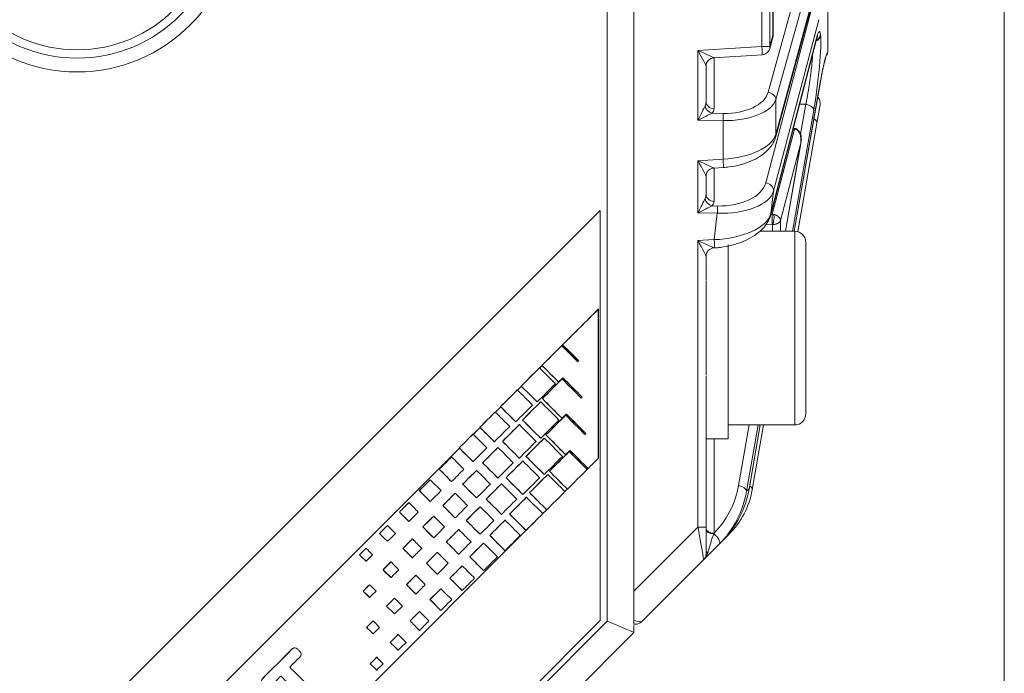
# Model space of a CAD drawing. Header units: millimetres. Extents: x 4 to 836, y 5 to 589.
# Tile 10 of 153: x 153 to 188, y 274 to 298. Entities that reach past the tile are written whole.
import ezdxf

# ---------------------------------------------------------------- set-up
doc = ezdxf.new("R2010")
doc.units = ezdxf.units.MM
doc.layers.add('1', color=7, linetype='Continuous', true_color=0xffffff)

msp = doc.modelspace()

# ---------------------------------------------------------------- linework, layer by layer
at = {"layer": '1', "color": 251, "linetype": 'Continuous', "lineweight": 18}
msp.add_line((188.467, 358.294), (188.467, 230.137), dxfattribs=at)
at = {"layer": '1', "color": 252, "linetype": 'Continuous', "lineweight": 13}
for p, q in [((174.136, 275.856), (174.136, 342.326)), ((158.649, 260.37), (174.136, 275.856))]:
    msp.add_line(p, q, dxfattribs=at)
at = {"layer": '1', "color": 27, "linetype": 'Continuous', "lineweight": 18}
for p, q in [((175.101, 342.429), (175.101, 276.939)), ((180.121, 297.021), (180.121, 327.862)), ((182.101, 299.521), (182.101, 296.457)), ((180.218, 293.355), (181.719, 298.889)), ((179.998, 296.531), (180.11, 296.943)), ((180.038, 290.533), (181.686, 296.869)), ((177.983, 296.204), (179.727, 296.31)), ((177.701, 295.905), (177.701, 294.622)), ((180.885, 289.941), (181.838, 295.386)), ((181.82, 294.506), (181.703, 293.84)), ((180.923, 293.652), (180.85, 293.655)), ((181.703, 293.84), (181.013, 289.925)), ((180.566, 289.942), (181.121, 293.113)), ((177.983, 292.221), (178.327, 292.241)), ((177.701, 291.921), (177.701, 291.274)), ((177.983, 289.334), (178.005, 289.335)), ((177.701, 289.035), (177.701, 288.164)), ((177.701, 284.719), (177.701, 279.25)), ((179.254, 280.623), (179.66, 282.942)), ((179.781, 282.942), (179.367, 280.594)), ((177.701, 279.25), (177.701, 278.284)), ((178.534, 278.993), (178.276, 278.735)), ((178.174, 278.633), (177.613, 278.072)), ((178.276, 278.735), (178.174, 278.633)), ((177.613, 278.072), (175.37, 275.829)), ((175.101, 275.881), (175.101, 276.939)), ((175.158, 275.742), (175.101, 275.742))]:
    msp.add_line(p, q, dxfattribs=at)
at = {"layer": '1', "color": 27, "linetype": 'Continuous', "lineweight": 13}
for p, q in [((179.719, 296.609), (179.719, 328.274)), ((180.005, 328.274), (180.005, 296.609)), ((180.117, 297.021), (180.117, 327.862)), ((179.939, 294.956), (181.304, 299.879)), ((181.59, 299.619), (180.224, 294.697)), ((180.224, 293.434), (181.726, 298.968)), ((179.854, 291.682), (181.483, 297.874)), ((181.769, 297.58), (180.14, 291.388)), ((180.005, 296.609), (180.117, 297.021)), ((180.045, 290.574), (181.692, 296.91)), ((180.121, 297.021), (180.117, 297.021)), ((181.834, 297.044), (181.836, 297.024)), ((177.411, 296.47), (179.719, 296.609)), ((177.411, 293.953), (177.411, 296.47)), ((179.719, 296.609), (180.005, 296.609)), ((177.99, 296.205), (177.99, 294.363)), ((180.884, 289.942), (181.84, 295.403)), ((180.224, 294.697), (180.224, 293.434)), ((181.589, 294.316), (180.818, 289.941)), ((181.077, 294.527), (181.302, 294.523)), ((181.111, 293.44), (181.302, 294.523)), ((178.319, 293.935), (177.411, 293.953)), ((177.92, 294.202), (178.319, 294.194)), ((178.319, 292.541), (178.319, 293.935)), ((180.085, 290.555), (180.893, 293.628)), ((180.893, 293.628), (180.843, 293.629)), ((181.116, 293.089), (180.39, 290.331)), ((180.565, 289.942), (181.116, 293.089)), ((177.411, 292.486), (178.319, 292.541)), ((177.411, 290.604), (177.411, 292.486)), ((177.99, 292.221), (177.99, 291.014)), ((180.14, 291.388), (180.045, 290.574)), ((177.92, 290.854), (178.109, 290.85)), ((178.109, 290.59), (177.411, 290.604)), ((177.997, 289.635), (178.109, 290.59)), ((180.085, 290.555), (180.044, 290.556)), ((179.854, 290.174), (180.085, 290.181)), ((177.411, 289.599), (177.997, 289.635)), ((177.411, 279.25), (177.411, 289.599)), ((178.875, 280.752), (179.261, 282.942)), ((179.584, 282.942), (179.162, 280.545)), ((179.256, 280.64), (179.659, 282.942)), ((177.99, 282.442), (177.99, 279.035)), ((179.162, 280.545), (179.256, 280.64)), ((175.101, 276.939), (177.411, 279.25)), ((177.701, 279.25), (177.411, 279.25))]:
    msp.add_line(p, q, dxfattribs=at)
at = {"layer": '1', "color": 18, "linetype": 'Continuous', "lineweight": 18}
for p, q in [((143.401, 260.192), (173.882, 290.692)), ((143.404, 260.192), (173.886, 290.692)), ((173.886, 290.692), (173.882, 290.692)), ((173.886, 290.692), (173.886, 275.876)), ((173.886, 275.876), (158.395, 260.376))]:
    msp.add_line(p, q, dxfattribs=at)
at = {"layer": '1', "color": 9, "linetype": 'Continuous', "lineweight": 18}
for p, q in [((180.901, 289.942), (179.648, 289.942)), ((178.501, 282.442), (178.501, 289.448)), ((181.301, 283.578), (181.301, 289.542)), ((177.701, 284.752), (177.701, 288.138)), ((181.301, 283.342), (181.301, 283.578)), ((178.501, 282.942), (180.901, 282.942)), ((177.701, 282.442), (178.501, 282.442))]:
    msp.add_line(p, q, dxfattribs=at)
at = {"layer": '1', "color": 9, "linetype": 'Continuous', "lineweight": 13}
for p, q in [((180.901, 289.942), (180.901, 283.209)), ((180.901, 283.209), (180.901, 282.942))]:
    msp.add_line(p, q, dxfattribs=at)
at = {"layer": '1', "color": 163, "linetype": 'Continuous', "lineweight": 18}
for p, q in [((173.808, 287.121), (173.812, 287.121)), ((172.488, 285.803), (172.491, 285.803)), ((172.523, 285.838), (172.526, 285.838)), ((171.777, 285.093), (171.78, 285.093)), ((173.103, 285.257), (173.106, 285.257)), ((171.688, 285.005), (171.692, 285.005)), ((171.03, 284.348), (171.034, 284.348)), ((172.376, 284.493), (172.379, 284.493)), ((172.503, 284.604), (172.507, 284.604)), ((170.889, 284.207), (170.892, 284.207)), ((170.284, 283.603), (170.287, 283.603)), ((171.604, 283.774), (171.607, 283.774)), ((171.732, 283.778), (171.735, 283.778)), ((171.793, 283.893), (171.796, 283.893)), ((173.231, 283.946), (173.234, 283.946)), ((170.089, 283.409), (170.093, 283.409)), ((172.631, 283.293), (172.635, 283.293)), ((170.831, 283.055), (170.835, 283.055)), ((170.959, 282.953), (170.963, 282.953)), ((171.074, 283.12), (171.077, 283.12)), ((172.503, 283.181), (172.507, 283.181)), ((169.29, 282.611), (169.293, 282.611)), ((169.537, 282.858), (169.541, 282.858)), ((171.921, 282.581), (171.924, 282.581)), ((173.359, 282.634), (173.362, 282.634)), ((170.059, 282.336), (170.063, 282.336)), ((170.355, 282.348), (170.358, 282.348)), ((171.732, 282.462), (171.735, 282.462)), ((171.859, 282.467), (171.863, 282.467)), ((168.791, 282.113), (168.794, 282.113)), ((170.187, 282.127), (170.191, 282.127)), ((172.631, 281.87), (172.635, 281.87)), ((172.759, 281.981), (172.763, 281.981)), ((168.515, 281.787), (168.519, 281.787)), ((169.287, 281.616), (169.291, 281.616)), ((169.636, 281.575), (169.64, 281.575)), ((170.959, 281.743), (170.963, 281.743)), ((171.088, 281.641), (171.091, 281.641)), ((171.202, 281.808), (171.205, 281.808)), ((168.07, 281.342), (168.074, 281.342)), ((169.415, 281.301), (169.419, 281.301)), ((171.859, 281.15), (171.863, 281.15)), ((171.987, 281.155), (171.991, 281.155)), ((172.049, 281.269), (172.052, 281.269)), ((173.441, 281.368), (173.444, 281.368)), ((167.743, 280.962), (167.747, 280.962)), ((168.515, 280.897), (168.519, 280.897)), ((168.917, 280.803), (168.921, 280.803)), ((170.187, 281.024), (170.191, 281.024)), ((170.315, 280.815), (170.319, 280.815)), ((170.483, 281.036), (170.486, 281.036)), ((167.352, 280.57), (167.355, 280.57)), ((168.643, 280.476), (168.647, 280.476)), ((171.088, 280.431), (171.091, 280.431)), ((171.33, 280.497), (171.333, 280.497)), ((172.694, 280.623), (172.698, 280.623)), ((166.971, 280.136), (166.975, 280.136)), ((167.743, 280.178), (167.747, 280.178)), ((169.415, 280.304), (169.419, 280.304)), ((169.764, 280.264), (169.768, 280.264)), ((171.215, 280.329), (171.219, 280.329)), ((166.633, 279.797), (166.636, 279.797)), ((168.198, 280.03), (168.202, 280.03)), ((169.543, 279.99), (169.547, 279.99)), ((170.315, 279.712), (170.319, 279.712)), ((170.611, 279.724), (170.615, 279.724)), ((171.948, 279.878), (171.951, 279.878)), ((166.971, 279.458), (166.975, 279.458)), ((167.871, 279.65), (167.875, 279.65)), ((168.643, 279.585), (168.647, 279.585)), ((169.045, 279.491), (169.049, 279.491)), ((170.443, 279.503), (170.447, 279.503)), ((165.914, 279.025), (165.917, 279.025)), ((166.199, 279.31), (166.203, 279.31)), ((167.48, 279.258), (167.483, 279.258)), ((168.771, 279.164), (168.775, 279.164)), ((169.543, 278.993), (169.547, 278.993)), ((171.202, 279.133), (171.205, 279.133)), ((166.199, 278.739), (166.203, 278.739)), ((167.099, 278.824), (167.103, 278.824)), ((167.871, 278.866), (167.875, 278.866)), ((168.326, 278.719), (168.33, 278.719)), ((169.671, 278.678), (169.675, 278.678)), ((169.892, 278.952), (169.895, 278.952)), ((165.427, 278.484), (165.431, 278.484)), ((166.761, 278.485), (166.764, 278.485)), ((167.999, 278.338), (168.003, 278.338)), ((168.771, 278.273), (168.775, 278.273)), ((170.443, 278.4), (170.447, 278.4)), ((165.195, 278.252), (165.199, 278.252)), ((165.427, 278.02), (165.431, 278.02)), ((166.327, 277.998), (166.331, 277.998)), ((167.099, 278.147), (167.103, 278.147)), ((167.608, 277.946), (167.611, 277.946)), ((169.173, 278.179), (169.177, 278.179)), ((166.042, 277.713), (166.045, 277.713)), ((167.999, 277.554), (168.003, 277.554)), ((168.899, 277.852), (168.903, 277.852)), ((169.671, 277.681), (169.675, 277.681)), ((166.327, 277.427), (166.331, 277.427)), ((167.227, 277.512), (167.231, 277.512)), ((168.454, 277.407), (168.458, 277.407)), ((165.323, 276.94), (165.326, 276.94)), ((165.555, 277.172), (165.559, 277.172)), ((166.889, 277.174), (166.892, 277.174)), ((168.127, 277.026), (168.131, 277.026)), ((168.899, 276.962), (168.903, 276.962)), ((165.555, 276.708), (165.559, 276.708)), ((166.455, 276.686), (166.459, 276.686)), ((167.227, 276.835), (167.231, 276.835)), ((167.735, 276.634), (167.739, 276.634)), ((166.17, 276.401), (166.173, 276.401)), ((167.355, 276.2), (167.359, 276.2)), ((168.127, 276.242), (168.131, 276.242)), ((165.683, 275.861), (165.687, 275.861)), ((166.455, 276.116), (166.459, 276.116)), ((167.017, 275.862), (167.02, 275.862)), ((165.451, 275.629), (165.454, 275.629)), ((167.355, 275.523), (167.359, 275.523)), ((165.683, 275.396), (165.687, 275.396)), ((166.298, 275.089), (166.301, 275.089)), ((166.583, 275.375), (166.587, 275.375)), ((166.583, 274.804), (166.587, 274.804)), ((165.811, 274.549), (165.815, 274.549)), ((165.579, 274.317), (165.582, 274.317)), ((165.811, 274.085), (165.815, 274.085))]:
    msp.add_line(p, q, dxfattribs=at)
at = {"layer": '1', "color": 7, "linetype": 'Continuous', "lineweight": 18}
for p, q in [((173.812, 287.115), (173.818, 287.122)), ((173.812, 287.119), (173.815, 287.122)), ((173.815, 287.122), (173.818, 287.122)), ((173.818, 287.122), (173.818, 281.748)), ((172.494, 285.8), (172.527, 285.833)), ((172.496, 285.798), (172.529, 285.831)), ((171.696, 285.001), (171.782, 285.087)), ((171.697, 284.999), (171.783, 285.085)), ((170.897, 284.202), (171.036, 284.341)), ((170.899, 284.2), (171.038, 284.34)), ((170.098, 283.403), (170.291, 283.595)), ((170.1, 283.401), (170.293, 283.594)), ((169.3, 282.604), (169.545, 282.85)), ((169.301, 282.602), (169.547, 282.848)), ((151.129, 264.422), (168.8, 282.104)), ((151.132, 264.422), (168.802, 282.102)), ((173.818, 281.748), (173.812, 281.741)), ((173.44, 281.369), (173.407, 281.336)), ((172.694, 280.623), (172.608, 280.537)), ((171.95, 279.878), (171.81, 279.738)), ((171.487, 279.415), (156.503, 264.422))]:
    msp.add_line(p, q, dxfattribs=at)
at = {"layer": '1', "color": 252, "linetype": 'Continuous', "lineweight": 18}
for p, q in [((175.101, 275.442), (159.322, 259.662)), ((175.101, 275.701), (175.101, 275.442)), ((175.101, 275.442), (175.101, 275.442))]:
    msp.add_line(p, q, dxfattribs=at)
at = {"layer": '1', "color": 5, "linetype": 'Continuous', "lineweight": 18}
msp.add_line((162.859, 274.891), (162.855, 274.891), dxfattribs=at)
at = {"layer": '1', "color": 252, "linetype": 'Continuous', "lineweight": 18}
msp.add_circle((155.001, 301.442), 5.75, dxfattribs=at)
at = {"layer": '1', "color": 9, "linetype": 'Continuous', "lineweight": 18}
for radius in [5.25, 4.95]:
    msp.add_circle((155.001, 301.442), radius, dxfattribs=at)
at = {"layer": '1', "color": 27, "linetype": 'Continuous', "lineweight": 18}
for centre, start, end in [((179.821, 297.021), 344.8195, 0), ((179.709, 296.609), 273.4613, 344.8195), ((181.525, 294.558), 350, 46.5353), ((177.401, 278.284), 315, 0), ((175.158, 276.042), 270, 315)]:
    msp.add_arc(centre, 0.3, start, end, dxfattribs=at)
at = {"layer": '1', "color": 9, "linetype": 'Continuous', "lineweight": 18}
for centre, start, end in [((180.901, 289.542), 0, 90), ((180.901, 283.342), 270, 0)]:
    msp.add_arc(centre, 0.4, start, end, dxfattribs=at)
at = {"layer": '1', "color": 27, "linetype": 'Continuous', "lineweight": 13}
for centre, major_axis, ratio, start_param, end_param in [((181.586, 295.368), (-0.211, -1.785), 0.082126, 2.800054, 3.679471), ((179.821, 297.021), (-0.29, 0.079), 0.85566, 3.141575, 3.448662), ((181.588, 295.348), (-0.211, -1.785), 0.082126, 0.964615, 2.800054), ((181.539, 297.059), (-0.298, -0.033), 0.938275, 1.916776, 2.901006), ((181.537, 297.079), (-0.298, -0.033), 0.938275, 1.948622, 2.901006), ((177.401, 296.47), (-0.582, 0.265), 0.006798, 3.161599, 4.697489), ((177.401, 296.47), (-0.3, 0.565), 0.014461, 3.168821, 4.704711), ((179.709, 296.609), (0.018, -0.299), 0.034836, 0.00006, 1.568689), ((179.709, 296.609), (-0.29, 0.079), 0.85566, 3.141575, 3.448662), ((181.844, 294.017), (-0.288, -2.434), 0.082126, 3.287524, 4.116256), ((177.401, 294.646), (-0.077, 0.341), 0.850292, 3.964015, 4.453411), ((178.001, 294.622), (-0.3, 0), 0.866025, 0, 1.53589), ((178.26, 295.178), (-1.699, 0.103), 0.575947, 1.640483, 3.019293), ((178.249, 294.918), (-2, 0.09), 0.48999, 1.62781, 3.00662), ((179.928, 294.697), (0.289, -0.08), 0.860317, 0.311912, 1.76983), ((177.401, 293.953), (-0.3, -0.588), 0.014131, 1.578003, 2.624497), ((177.93, 294.462), (-0.217, 0.208), 0.792386, 0.879811, 2.181671), ((177.39, 294.387), (-0.6, 0.036), 0.575947, 2.686977, 3.176372), ((181.292, 294.351), (-0.295, 0.052), 0.571797, 3.242222, 4.77757), ((177.401, 293.953), (-0.594, -0.288), 0.006927, 1.585071, 2.631566), ((178.308, 293.935), (0.006, 0.3), 0.034892, 4.713092, 5.759587), ((181.408, 293.892), (0.295, -0.052), 0.571794, 0, 0.982731), ((178.249, 293.519), (-2, -0.09), 0.48999, 1.583595, 2.962406), ((177.401, 292.486), (-0.582, 0.265), 0.006798, 3.161599, 4.697489), ((177.401, 292.486), (-0.3, 0.565), 0.014461, 3.168821, 4.704711), ((178.308, 292.541), (-0.018, 0.299), 0.034836, 3.141652, 4.710282), ((178.165, 291.831), (-1.708, 0.003), 0.574828, 1.539018, 2.992636), ((179.843, 291.422), (-0.29, 0.076), 0.860994, 3.304351, 4.89994), ((177.401, 290.604), (-0.3, -0.588), 0.014131, 1.578003, 2.624497), ((177.401, 291.298), (-0.077, 0.341), 0.850292, 3.964015, 4.453411), ((177.93, 291.114), (-0.217, 0.208), 0.792386, 0.879811, 2.181671), ((178.001, 291.274), (-0.3, 0), 0.866025, 0, 1.53589), ((178.155, 291.571), (-2.005, 0.062), 0.489581, 1.563175, 3.016794), ((177.401, 290.604), (-0.594, -0.288), 0.006927, 1.585071, 2.631566), ((177.39, 291.038), (-0.6, 0.036), 0.575947, 2.686977, 3.176372), ((178.099, 290.59), (0.006, 0.3), 0.034892, 4.713092, 5.759587), ((178.043, 290.62), (-2.02, -0.12), 0.485364, 1.519152, 2.97277), ((179.728, 286.426), (-0.545, -4.61), 0.082126, 2.447796, 2.59085), ((177.401, 289.599), (-0.582, 0.265), 0.006798, 3.161599, 4.697489), ((177.401, 289.599), (-0.3, 0.565), 0.014461, 3.168821, 4.704711), ((177.986, 289.635), (0.018, -0.299), 0.034836, 0.00006, 1.568689), ((176.191, 281.054), (-1.337, -2.643), 0.901585, 1.230352, 1.894666), ((178.865, 280.58), (-0.295, 0.052), 0.571797, 3.242222, 4.77757), ((179.072, 280.646), (0.295, -0.052), 0.571794, 0, 0.912459), ((177.401, 279.274), (-0.212, 1.202), 0.00497, 3.145072, 4.691188), ((178.001, 279.207), (-0.3, 0), 0.573576, 0, 1.53589), ((178.001, 279.177), (-0.3, 0), 0.553924, 0, 1.506347), ((178.001, 278.884), (-0.227, -0.644), 0.089868, 4.54522, 5.683208), ((177.962, 278.845), (-0.212, 0.212), 0.465018, 3.141593, 5.064978), ((178.322, 279.205), (0.212, -0.212), 0.465018, 0, 0.418648), ((177.401, 278.284), (-0.326, -0.326), 0.651474, 1.570796, 2.356194), ((178.001, 278.284), (0.3, 0), 0.392931, 2.392797, 3.141593), ((174.168, 276.042), (-1.202, 0.212), 0.00497, 3.138113, 3.825534)]:
    msp.add_ellipse(centre, major_axis=major_axis, ratio=ratio, start_param=start_param, end_param=end_param, dxfattribs=at)
at = {"layer": '1', "color": 27, "linetype": 'Continuous', "lineweight": 18}
for centre, major_axis, ratio, start_param, end_param in [((181.395, 296.945), (0.29, -0.076), 0.856406, 6.283176, 6.443498), ((178.001, 295.905), (0.3, 0), 0.999461, 1.632317, 3.141593), ((181.543, 295.438), (0.296, -0.052), 0.563651, 6.283167, 6.383127), ((179.928, 293.434), (0.29, -0.079), 0.85566, 6.283167, 6.590254), ((178.001, 291.921), (0.3, 0), 0.999461, 1.632317, 3.141593), ((179.748, 290.608), (0.29, -0.076), 0.856406, 6.283176, 6.443498), ((178.001, 289.035), (0.3, 0), 0.999461, 1.632317, 3.141593), ((176.18, 280.882), (-1.459, -2.915), 0.911203, 1.220494, 1.893387), ((176.298, 280.999), (-1.289, -2.978), 0.912149, 1.161487, 1.83438), ((176.413, 281.115), (0, -3), 1, 0.785398, 1.396263), ((178.959, 280.675), (0.296, -0.052), 0.563651, 6.283167, 6.383127)]:
    msp.add_ellipse(centre, major_axis=major_axis, ratio=ratio, start_param=start_param, end_param=end_param, dxfattribs=at)
at = {"layer": '1', "color": 252, "linetype": 'Continuous', "lineweight": 18}
msp.add_ellipse((174.101, 275.856), major_axis=(-1, 0.414), ratio=0.012344, start_param=3.146706, end_param=4.682596, dxfattribs=at)
at = {"layer": '1', "color": 27, "linetype": 'Continuous', "lineweight": 18}
for points, knots in [([(181.686, 296.869), (181.695, 296.903), (181.712, 296.964), (181.728, 297.008), (181.731, 297.013), (181.731, 297.013)], [0, 0, 0, 0, 0.389543, 0.871133, 1, 1, 1, 1]), ([(182.044, 296.286), (182.054, 296.299), (182.062, 296.313), (182.073, 296.335), (182.077, 296.343), (182.083, 296.36), (182.086, 296.368), (182.094, 296.394), (182.097, 296.411), (182.099, 296.429)], [0, 0, 0, 0, 0.311118, 0.311118, 0.483338, 0.483338, 0.655559, 0.655559, 1, 1, 1, 1]), ([(182.044, 296.286), (182.054, 296.299), (182.062, 296.313), (182.073, 296.335), (182.077, 296.343), (182.083, 296.36), (182.086, 296.368), (182.094, 296.394), (182.097, 296.411), (182.099, 296.429)], [0, 0, 0, 0, 0.311118, 0.311118, 0.483338, 0.483338, 0.655559, 0.655559, 1, 1, 1, 1]), ([(182.099, 296.429), (182.099, 296.432), (182.1, 296.434), (182.1, 296.44), (182.1, 296.442), (182.101, 296.449), (182.101, 296.453), (182.101, 296.457)], [0, 0, 0, 0, 0.25, 0.25, 0.5, 0.5, 1, 1, 1, 1]), ([(181.941, 295.908), (181.962, 296.001), (181.997, 296.142), (182.035, 296.264), (182.052, 296.297), (182.052, 296.297), (182.051, 296.297)], [0, 0, 0, 0, 0.407281, 0.744571, 0.978722, 1, 1, 1, 1]), ([(181.838, 295.386), (181.85, 295.454), (181.884, 295.639), (181.92, 295.823), (181.94, 295.906), (181.941, 295.908)], [0, 0, 0, 0, 0.340562, 0.984062, 1, 1, 1, 1]), ([(181.838, 295.386), (181.85, 295.454), (181.884, 295.639), (181.92, 295.823), (181.94, 295.905), (181.94, 295.907)], [0, 0, 0, 0, 0.341809, 0.987666, 1, 1, 1, 1]), ([(180.893, 293.628), (180.894, 293.629), (180.895, 293.631), (180.896, 293.634), (180.897, 293.637), (180.898, 293.64), (180.899, 293.642), (180.9, 293.644), (180.901, 293.646), (180.901, 293.648), (180.902, 293.649), (180.903, 293.65), (180.904, 293.651), (180.905, 293.652), (180.905, 293.652), (180.906, 293.653), (180.907, 293.653), (180.907, 293.653), (180.907, 293.653)], [0, 0, 0, 0, 0.072016, 0.142759, 0.21223, 0.280429, 0.347359, 0.413019, 0.477411, 0.540537, 0.602397, 0.662992, 0.722323, 0.780392, 0.837199, 0.892747, 0.947034, 1, 1, 1, 1]), ([(181.124, 293.136), (181.139, 293.186), (181.148, 293.287), (181.123, 293.449), (181.057, 293.556), (181.002, 293.611), (180.965, 293.637), (180.946, 293.645), (180.937, 293.648)], [0, 0, 0, 0, 0.322069, 0.604049, 0.802148, 0.907815, 0.957114, 1, 1, 1, 1]), ([(178.327, 292.241), (178.399, 292.246), (178.607, 292.265), (178.947, 292.331), (179.321, 292.459), (179.657, 292.635), (179.937, 292.859), (180.126, 293.105), (180.196, 293.279), (180.218, 293.355)], [0, 0, 0, 0, 0.076839, 0.223932, 0.375653, 0.534436, 0.701554, 0.875556, 1, 1, 1, 1]), ([(181.116, 293.089), (181.117, 293.1), (181.121, 293.121), (181.124, 293.151), (181.125, 293.174), (181.126, 293.187), (181.126, 293.191)], [0, 0, 0, 0, 0.3218, 0.614106, 0.876921, 1, 1, 1, 1]), ([(181.116, 293.089), (181.118, 293.096), (181.119, 293.103), (181.121, 293.111), (181.121, 293.112), (181.121, 293.113)], [0, 0, 0, 0, 0.875079, 0.875079, 1, 1, 1, 1]), ([(178.005, 289.335), (178.078, 289.34), (178.29, 289.359), (178.638, 289.426), (179.026, 289.554), (179.38, 289.729), (179.683, 289.953), (179.906, 290.209), (180.004, 290.413), (180.034, 290.52), (180.038, 290.533)], [0, 0, 0, 0, 0.072218, 0.211428, 0.356276, 0.508691, 0.669045, 0.835712, 0.979517, 1, 1, 1, 1]), ([(180.085, 290.181), (180.085, 290.182), (180.085, 290.184), (180.086, 290.188), (180.086, 290.192), (180.087, 290.196), (180.087, 290.201), (180.087, 290.205), (180.088, 290.21), (180.088, 290.215), (180.088, 290.219), (180.089, 290.224), (180.089, 290.23), (180.089, 290.235), (180.09, 290.24), (180.09, 290.246), (180.09, 290.251), (180.09, 290.257), (180.091, 290.262), (180.091, 290.268), (180.091, 290.274), (180.091, 290.28), (180.091, 290.285), (180.091, 290.291), (180.092, 290.297), (180.092, 290.303), (180.092, 290.309), (180.092, 290.315), (180.092, 290.321), (180.092, 290.327), (180.092, 290.333), (180.092, 290.339), (180.092, 290.345), (180.092, 290.351), (180.092, 290.357), (180.093, 290.362), (180.093, 290.37), (180.092, 290.38), (180.092, 290.392), (180.092, 290.405), (180.092, 290.417), (180.092, 290.429), (180.092, 290.441), (180.091, 290.453), (180.091, 290.465), (180.09, 290.477), (180.09, 290.488), (180.089, 290.5), (180.089, 290.51), (180.088, 290.52), (180.087, 290.53), (180.087, 290.539), (180.086, 290.548), (180.085, 290.553), (180.085, 290.555)], [0, 0, 0, 0, 0.01571, 0.031336, 0.046877, 0.062333, 0.077705, 0.092994, 0.108197, 0.123317, 0.138353, 0.153305, 0.168173, 0.182957, 0.197657, 0.212274, 0.226807, 0.241256, 0.255622, 0.269905, 0.284105, 0.298221, 0.312254, 0.326204, 0.340071, 0.353855, 0.367557, 0.381175, 0.394711, 0.408164, 0.421535, 0.434823, 0.448029, 0.461152, 0.474194, 0.487153, 0.50003, 0.526623, 0.553564, 0.580855, 0.608496, 0.636488, 0.664832, 0.693528, 0.722576, 0.751978, 0.781735, 0.811846, 0.842313, 0.873135, 0.904315, 0.935852, 0.967747, 1, 1, 1, 1]), ([(175.101, 275.742), (175.101, 275.742), (175.101, 275.743), (175.101, 275.751), (175.101, 275.757), (175.101, 275.77), (175.101, 275.773), (175.101, 275.779), (175.101, 275.782), (175.101, 275.793), (175.101, 275.801), (175.101, 275.82), (175.101, 275.831), (175.101, 275.854), (175.101, 275.867), (175.101, 275.881)], [0, 0, 0, 0, 0.25, 0.25, 0.5, 0.5, 0.5625, 0.5625, 0.625, 0.625, 0.75, 0.75, 0.875, 0.875, 1, 1, 1, 1])]:
    msp.add_open_spline(points, degree=3, knots=knots, dxfattribs=at)
at = {"layer": '1', "color": 27, "linetype": 'Continuous', "lineweight": 13}
for points, knots in [([(181.302, 294.523), (181.312, 294.569), (181.332, 294.665), (181.36, 294.817), (181.379, 294.923), (181.398, 295.033), (181.407, 295.088), (181.424, 295.2), (181.433, 295.256), (181.449, 295.368), (181.457, 295.425), (181.472, 295.539), (181.479, 295.595), (181.493, 295.707), (181.499, 295.762), (181.511, 295.87), (181.517, 295.924), (181.527, 296.029), (181.536, 296.131), (181.543, 296.226), (181.548, 296.294), (181.549, 296.316), (181.551, 296.343), (181.551, 296.348), (181.551, 296.353)], [0, 0, 0, 0, 0.08611, 0.172221, 0.258331, 0.258331, 0.344442, 0.344442, 0.430552, 0.430552, 0.516662, 0.516662, 0.602773, 0.602773, 0.688883, 0.688883, 0.774993, 0.774993, 0.861104, 0.947214, 0.947214, 0.990269, 0.990269, 1, 1, 1, 1]), ([(180.937, 293.648), (180.934, 293.649), (180.929, 293.648), (180.922, 293.642), (180.917, 293.635), (180.914, 293.631), (180.911, 293.626)], [0, 0, 0, 0, 0.431529, 0.715764, 0.715764, 1, 1, 1, 1]), ([(181.126, 293.191), (181.127, 293.195), (181.127, 293.206), (181.127, 293.222), (181.127, 293.263), (181.123, 293.32), (181.111, 293.385), (181.097, 293.435), (181.082, 293.473), (181.065, 293.507), (181.051, 293.529), (181.041, 293.543), (181.036, 293.549), (181.031, 293.555), (181.026, 293.561), (181.021, 293.566), (181.016, 293.571), (181.011, 293.576), (181.005, 293.581), (181, 293.586), (180.994, 293.59), (180.989, 293.594), (180.983, 293.598), (180.977, 293.602), (180.972, 293.605), (180.966, 293.608), (180.96, 293.611), (180.954, 293.614), (180.948, 293.616), (180.942, 293.619), (180.936, 293.621), (180.93, 293.622), (180.923, 293.624), (180.917, 293.625), (180.913, 293.626), (180.911, 293.626)], [0, 0, 0, 0, 0.02211, 0.062994, 0.097963, 0.260922, 0.39881, 0.485369, 0.564512, 0.636444, 0.701437, 0.716349, 0.730985, 0.745349, 0.75945, 0.773293, 0.786887, 0.800239, 0.813357, 0.826251, 0.838928, 0.851399, 0.863674, 0.875764, 0.887679, 0.89943, 0.911031, 0.922494, 0.933831, 0.945057, 0.956184, 0.967227, 0.978201, 0.98912, 1, 1, 1, 1]), ([(180.102, 290.18), (180.112, 290.198), (180.122, 290.225), (180.139, 290.287), (180.145, 290.323), (180.154, 290.396), (180.156, 290.433), (180.154, 290.497), (180.151, 290.526), (180.145, 290.546)], [0, 0, 0, 0, 0.25, 0.25, 0.5, 0.5, 0.75, 0.75, 1, 1, 1, 1]), ([(180.145, 290.546), (180.148, 290.545), (180.153, 290.544), (180.161, 290.542), (180.169, 290.539), (180.178, 290.537), (180.186, 290.534), (180.194, 290.531), (180.202, 290.529), (180.21, 290.525), (180.218, 290.522), (180.226, 290.519), (180.234, 290.515), (180.241, 290.512), (180.249, 290.508), (180.256, 290.504), (180.264, 290.5), (180.271, 290.495), (180.278, 290.491), (180.285, 290.486), (180.292, 290.482), (180.299, 290.477), (180.306, 290.472), (180.312, 290.467), (180.318, 290.461), (180.327, 290.453), (180.339, 290.442), (180.352, 290.428), (180.364, 290.411), (180.371, 290.399), (180.376, 290.389), (180.379, 290.383), (180.381, 290.377), (180.384, 290.369), (180.386, 290.361), (180.388, 290.352), (180.39, 290.342), (180.39, 290.335), (180.39, 290.331)], [0, 0, 0, 0, 0.019022, 0.038178, 0.057471, 0.076904, 0.096482, 0.116208, 0.136084, 0.156116, 0.176305, 0.196655, 0.217169, 0.23785, 0.2587, 0.279724, 0.300923, 0.322301, 0.34386, 0.365602, 0.387531, 0.409648, 0.431957, 0.454458, 0.477156, 0.500051, 0.556365, 0.616825, 0.681452, 0.750266, 0.769412, 0.792006, 0.818049, 0.847542, 0.880483, 0.916873, 0.956712, 1, 1, 1, 1]), ([(180.102, 290.18), (180.101, 290.18), (180.098, 290.18), (180.094, 290.181), (180.089, 290.181), (180.087, 290.181), (180.085, 290.181)], [0, 0, 0, 0, 0.243864, 0.491348, 0.743168, 1, 1, 1, 1]), ([(180.102, 290.18), (180.116, 290.18), (180.129, 290.181), (180.153, 290.183), (180.164, 290.184), (180.186, 290.188), (180.197, 290.19), (180.212, 290.194), (180.217, 290.195), (180.227, 290.198), (180.232, 290.199), (180.244, 290.203), (180.252, 290.206), (180.267, 290.212), (180.274, 290.215), (180.288, 290.221), (180.294, 290.225), (180.307, 290.232), (180.313, 290.236), (180.323, 290.243), (180.328, 290.246), (180.337, 290.253), (180.341, 290.257), (180.349, 290.264), (180.353, 290.268), (180.36, 290.276), (180.364, 290.28), (180.369, 290.288), (180.372, 290.291), (180.377, 290.299), (180.379, 290.303), (180.383, 290.311), (180.385, 290.315), (180.388, 290.323), (180.389, 290.327), (180.39, 290.331)], [0, 0, 0, 0, 0.080789, 0.080789, 0.161578, 0.161578, 0.242367, 0.242367, 0.282762, 0.282762, 0.323157, 0.323157, 0.385632, 0.385632, 0.448107, 0.448107, 0.510582, 0.510582, 0.573057, 0.573057, 0.627808, 0.627808, 0.682558, 0.682558, 0.737309, 0.737309, 0.792059, 0.792059, 0.844045, 0.844045, 0.89603, 0.89603, 0.948015, 0.948015, 1, 1, 1, 1])]:
    msp.add_open_spline(points, degree=3, knots=knots, dxfattribs=at)
for points in [[(180.911, 293.626), (180.905, 293.627), (180.899, 293.627), (180.893, 293.628)], [(180.085, 290.555), (180.105, 290.554), (180.125, 290.551), (180.145, 290.546)], [(180.105, 289.956), (180.105, 290.036), (180.104, 290.111), (180.102, 290.18)], [(177.99, 279.035), (177.987, 279.027), (177.984, 279.019), (177.981, 279.011)]]:
    msp.add_open_spline(points, degree=3, dxfattribs=at)
at = {"layer": '1', "color": 163, "linetype": 'Continuous', "lineweight": 18}
for points in [[(172.523, 285.838), (172.951, 286.266), (173.38, 286.693), (173.808, 287.121)], [(172.526, 285.838), (172.955, 286.266), (173.383, 286.693), (173.812, 287.121)], [(173.812, 287.121), (173.812, 285.326), (173.812, 283.53), (173.812, 281.735)], [(171.777, 285.093), (172.014, 285.33), (172.251, 285.566), (172.488, 285.803)], [(171.78, 285.093), (172.017, 285.33), (172.254, 285.566), (172.491, 285.803)], [(172.491, 285.803), (172.685, 285.61), (172.878, 285.416), (173.072, 285.223)], [(173.103, 285.257), (172.909, 285.451), (172.716, 285.644), (172.523, 285.838)], [(173.106, 285.257), (172.913, 285.451), (172.72, 285.644), (172.526, 285.838)], [(172.376, 284.493), (172.176, 284.693), (171.976, 284.893), (171.777, 285.093)], [(172.379, 284.493), (172.179, 284.693), (171.98, 284.893), (171.78, 285.093)], [(173.07, 285.224), (173.081, 285.235), (173.092, 285.246), (173.103, 285.257)], [(173.072, 285.223), (173.083, 285.234), (173.095, 285.246), (173.106, 285.257)], [(171.03, 284.348), (171.25, 284.567), (171.469, 284.786), (171.688, 285.005)], [(171.034, 284.348), (171.253, 284.567), (171.473, 284.786), (171.692, 285.005)], [(171.692, 285.005), (171.883, 284.814), (172.074, 284.623), (172.265, 284.432)], [(171.604, 283.774), (171.412, 283.965), (171.221, 284.156), (171.03, 284.348)], [(171.607, 283.774), (171.416, 283.965), (171.225, 284.156), (171.034, 284.348)], [(172.265, 284.432), (172.045, 284.213), (171.826, 283.993), (171.607, 283.774)], [(171.793, 283.893), (172.03, 284.13), (172.267, 284.367), (172.503, 284.604)], [(171.796, 283.893), (172.033, 284.13), (172.27, 284.367), (172.507, 284.604)], [(172.533, 284.647), (172.482, 284.596), (172.43, 284.545), (172.379, 284.493)], [(172.507, 284.604), (172.738, 284.373), (172.969, 284.142), (173.2, 283.911)], [(173.231, 283.946), (172.998, 284.179), (172.764, 284.412), (172.531, 284.645)], [(173.234, 283.946), (173.001, 284.179), (172.767, 284.413), (172.533, 284.647)], [(170.284, 283.603), (170.486, 283.804), (170.687, 284.006), (170.889, 284.207)], [(170.287, 283.603), (170.489, 283.804), (170.691, 284.006), (170.892, 284.207)], [(170.892, 284.207), (171.075, 284.025), (171.257, 283.842), (171.44, 283.66)], [(170.831, 283.055), (170.649, 283.237), (170.466, 283.42), (170.284, 283.603)], [(170.835, 283.055), (170.652, 283.237), (170.47, 283.42), (170.287, 283.603)], [(171.44, 283.66), (171.238, 283.458), (171.036, 283.256), (170.835, 283.055)], [(171.074, 283.12), (171.293, 283.34), (171.512, 283.559), (171.732, 283.778)], [(171.077, 283.12), (171.297, 283.34), (171.516, 283.559), (171.735, 283.778)], [(171.735, 283.778), (171.954, 283.559), (172.173, 283.34), (172.393, 283.12)], [(172.503, 283.181), (172.267, 283.419), (172.03, 283.656), (171.793, 283.893)], [(172.507, 283.181), (172.27, 283.419), (172.033, 283.656), (171.796, 283.893)], [(173.198, 283.913), (173.209, 283.924), (173.22, 283.935), (173.231, 283.946)], [(173.2, 283.911), (173.211, 283.922), (173.223, 283.934), (173.234, 283.946)], [(169.537, 282.858), (169.721, 283.042), (169.905, 283.225), (170.089, 283.409)], [(169.541, 282.858), (169.725, 283.042), (169.909, 283.225), (170.093, 283.409)], [(170.093, 283.409), (170.267, 283.235), (170.44, 283.061), (170.614, 282.887)], [(171.921, 282.581), (172.158, 282.818), (172.395, 283.055), (172.631, 283.293)], [(171.924, 282.581), (172.161, 282.818), (172.398, 283.055), (172.635, 283.293)], [(172.661, 283.336), (172.61, 283.284), (172.558, 283.233), (172.507, 283.181)], [(172.635, 283.293), (172.866, 283.061), (173.097, 282.83), (173.328, 282.599)], [(173.359, 282.634), (173.126, 282.867), (172.892, 283.1), (172.659, 283.334)], [(173.362, 282.634), (173.129, 282.868), (172.895, 283.102), (172.661, 283.336)], [(170.614, 282.887), (170.431, 282.703), (170.247, 282.519), (170.063, 282.336)], [(170.355, 282.348), (170.556, 282.55), (170.758, 282.751), (170.959, 282.953)], [(170.358, 282.348), (170.56, 282.55), (170.761, 282.751), (170.963, 282.953)], [(170.963, 282.953), (171.164, 282.751), (171.366, 282.55), (171.567, 282.348)], [(171.732, 282.462), (171.512, 282.682), (171.293, 282.901), (171.074, 283.12)], [(171.735, 282.462), (171.516, 282.682), (171.297, 282.901), (171.077, 283.12)], [(172.393, 283.12), (172.173, 282.901), (171.954, 282.682), (171.735, 282.462)], [(168.791, 282.113), (168.957, 282.279), (169.124, 282.445), (169.29, 282.611)], [(168.794, 282.113), (168.961, 282.279), (169.127, 282.445), (169.293, 282.611)], [(169.293, 282.611), (169.459, 282.445), (169.624, 282.28), (169.789, 282.115)], [(170.059, 282.336), (169.885, 282.51), (169.711, 282.684), (169.537, 282.858)], [(170.063, 282.336), (169.889, 282.51), (169.715, 282.684), (169.541, 282.858)], [(172.631, 281.87), (172.395, 282.107), (172.158, 282.344), (171.921, 282.581)], [(172.635, 281.87), (172.398, 282.107), (172.161, 282.344), (171.924, 282.581)], [(173.326, 282.601), (173.337, 282.612), (173.348, 282.623), (173.359, 282.634)], [(173.328, 282.599), (173.339, 282.611), (173.351, 282.622), (173.362, 282.634)], [(170.959, 281.743), (170.758, 281.945), (170.556, 282.146), (170.355, 282.348)], [(170.963, 281.743), (170.761, 281.945), (170.56, 282.146), (170.358, 282.348)], [(171.567, 282.348), (171.366, 282.146), (171.164, 281.945), (170.963, 281.743)], [(171.202, 281.808), (171.421, 282.028), (171.64, 282.247), (171.859, 282.467)], [(171.205, 281.808), (171.425, 282.028), (171.644, 282.247), (171.863, 282.467)], [(171.863, 282.467), (172.082, 282.247), (172.301, 282.028), (172.52, 281.808)], [(169.287, 281.616), (169.122, 281.782), (168.956, 281.947), (168.791, 282.113)], [(169.291, 281.616), (169.125, 281.782), (168.96, 281.947), (168.794, 282.113)], [(169.789, 282.115), (169.623, 281.949), (169.457, 281.782), (169.291, 281.616)], [(169.636, 281.575), (169.82, 281.759), (170.004, 281.943), (170.187, 282.127)], [(169.64, 281.575), (169.823, 281.759), (170.007, 281.943), (170.191, 282.127)], [(170.191, 282.127), (170.375, 281.943), (170.558, 281.759), (170.742, 281.575)], [(172.049, 281.269), (172.286, 281.507), (172.522, 281.744), (172.759, 281.981)], [(172.052, 281.269), (172.289, 281.507), (172.526, 281.744), (172.763, 281.981)], [(172.789, 282.024), (172.738, 281.973), (172.686, 281.921), (172.635, 281.87)], [(172.763, 281.981), (172.978, 281.765), (173.194, 281.549), (173.41, 281.334)], [(173.441, 281.368), (173.223, 281.586), (173.005, 281.804), (172.787, 282.022)], [(173.444, 281.368), (173.226, 281.587), (173.007, 281.805), (172.789, 282.024)], [(168.07, 281.342), (168.219, 281.491), (168.367, 281.639), (168.515, 281.787)], [(168.074, 281.342), (168.222, 281.491), (168.37, 281.639), (168.519, 281.787)], [(168.519, 281.787), (168.667, 281.639), (168.815, 281.491), (168.964, 281.342)], [(170.187, 281.024), (170.004, 281.208), (169.82, 281.391), (169.636, 281.575)], [(170.191, 281.024), (170.007, 281.208), (169.823, 281.391), (169.64, 281.575)], [(170.742, 281.575), (170.558, 281.391), (170.375, 281.208), (170.191, 281.024)], [(170.483, 281.036), (170.684, 281.238), (170.886, 281.439), (171.088, 281.641)], [(170.486, 281.036), (170.688, 281.238), (170.889, 281.439), (171.091, 281.641)], [(171.091, 281.641), (171.292, 281.439), (171.494, 281.238), (171.695, 281.036)], [(171.859, 281.15), (171.64, 281.37), (171.421, 281.589), (171.202, 281.808)], [(171.863, 281.15), (171.644, 281.37), (171.425, 281.589), (171.205, 281.808)], [(172.52, 281.808), (172.301, 281.589), (172.082, 281.37), (171.863, 281.15)], [(173.812, 281.735), (173.689, 281.613), (173.567, 281.49), (173.444, 281.368)], [(168.515, 280.897), (168.367, 281.045), (168.219, 281.194), (168.07, 281.342)], [(168.519, 280.897), (168.37, 281.045), (168.222, 281.194), (168.074, 281.342)], [(168.964, 281.342), (168.815, 281.194), (168.667, 281.045), (168.519, 280.897)], [(168.917, 280.803), (169.083, 280.969), (169.249, 281.135), (169.415, 281.301)], [(168.921, 280.803), (169.087, 280.969), (169.253, 281.135), (169.419, 281.301)], [(169.419, 281.301), (169.585, 281.135), (169.751, 280.969), (169.917, 280.803)], [(171.33, 280.497), (171.549, 280.716), (171.768, 280.936), (171.987, 281.155)], [(171.333, 280.497), (171.553, 280.716), (171.772, 280.936), (171.991, 281.155)], [(171.991, 281.155), (172.197, 280.948), (172.404, 280.742), (172.61, 280.535)], [(172.694, 280.623), (172.479, 280.839), (172.264, 281.054), (172.049, 281.269)], [(172.698, 280.623), (172.482, 280.839), (172.267, 281.054), (172.052, 281.269)], [(173.41, 281.334), (173.172, 281.097), (172.935, 280.86), (172.698, 280.623)], [(167.352, 280.57), (167.482, 280.7), (167.613, 280.831), (167.743, 280.962)], [(167.355, 280.57), (167.486, 280.7), (167.616, 280.831), (167.747, 280.962)], [(167.747, 280.962), (167.877, 280.831), (168.008, 280.7), (168.139, 280.57)], [(169.415, 280.304), (169.249, 280.471), (169.083, 280.637), (168.917, 280.803)], [(169.419, 280.304), (169.253, 280.471), (169.087, 280.637), (168.921, 280.803)], [(169.917, 280.803), (169.751, 280.637), (169.585, 280.471), (169.419, 280.304)], [(169.764, 280.264), (169.948, 280.447), (170.132, 280.631), (170.315, 280.815)], [(169.768, 280.264), (169.951, 280.447), (170.135, 280.631), (170.319, 280.815)], [(170.319, 280.815), (170.503, 280.631), (170.686, 280.447), (170.87, 280.264)], [(171.088, 280.431), (170.886, 280.633), (170.684, 280.834), (170.483, 281.036)], [(171.091, 280.431), (170.889, 280.633), (170.688, 280.834), (170.486, 281.036)], [(171.695, 281.036), (171.494, 280.834), (171.292, 280.633), (171.091, 280.431)], [(167.743, 280.178), (167.613, 280.308), (167.482, 280.439), (167.352, 280.57)], [(167.747, 280.178), (167.616, 280.308), (167.486, 280.439), (167.355, 280.57)], [(168.139, 280.57), (168.008, 280.439), (167.877, 280.308), (167.747, 280.178)], [(168.198, 280.03), (168.347, 280.179), (168.495, 280.327), (168.643, 280.476)], [(168.202, 280.03), (168.35, 280.179), (168.498, 280.327), (168.647, 280.476)], [(168.647, 280.476), (168.795, 280.327), (168.943, 280.179), (169.092, 280.03)], [(171.948, 279.878), (171.742, 280.084), (171.536, 280.291), (171.33, 280.497)], [(171.951, 279.878), (171.745, 280.084), (171.539, 280.291), (171.333, 280.497)], [(172.61, 280.535), (172.39, 280.316), (172.171, 280.097), (171.951, 279.878)], [(166.633, 279.797), (166.746, 279.91), (166.858, 280.023), (166.971, 280.136)], [(166.636, 279.797), (166.749, 279.91), (166.862, 280.023), (166.975, 280.136)], [(166.975, 280.136), (167.088, 280.023), (167.2, 279.91), (167.313, 279.797)], [(170.315, 279.712), (170.132, 279.896), (169.948, 280.08), (169.764, 280.264)], [(170.319, 279.712), (170.135, 279.896), (169.951, 280.08), (169.768, 280.264)], [(170.87, 280.264), (170.686, 280.08), (170.503, 279.896), (170.319, 279.712)], [(170.611, 279.724), (170.812, 279.926), (171.014, 280.127), (171.215, 280.329)], [(170.615, 279.724), (170.816, 279.926), (171.017, 280.127), (171.219, 280.329)], [(171.219, 280.329), (171.416, 280.132), (171.613, 279.935), (171.81, 279.738)], [(166.971, 279.458), (166.858, 279.571), (166.746, 279.684), (166.633, 279.797)], [(166.975, 279.458), (166.862, 279.571), (166.749, 279.684), (166.636, 279.797)], [(167.313, 279.797), (167.2, 279.684), (167.088, 279.571), (166.975, 279.458)], [(168.643, 279.585), (168.495, 279.734), (168.347, 279.882), (168.198, 280.03)], [(168.647, 279.585), (168.498, 279.734), (168.35, 279.882), (168.202, 280.03)], [(169.092, 280.03), (168.943, 279.882), (168.795, 279.734), (168.647, 279.585)], [(169.045, 279.491), (169.211, 279.657), (169.377, 279.823), (169.543, 279.99)], [(169.049, 279.491), (169.215, 279.657), (169.381, 279.823), (169.547, 279.99)], [(169.547, 279.99), (169.713, 279.823), (169.879, 279.657), (170.045, 279.491)], [(171.202, 279.133), (171.005, 279.33), (170.808, 279.527), (170.611, 279.724)], [(171.205, 279.133), (171.008, 279.33), (170.811, 279.527), (170.615, 279.724)], [(171.81, 279.738), (171.608, 279.536), (171.407, 279.335), (171.205, 279.133)], [(167.48, 279.258), (167.61, 279.388), (167.741, 279.519), (167.871, 279.65)], [(167.483, 279.258), (167.614, 279.388), (167.744, 279.519), (167.875, 279.65)], [(167.875, 279.65), (168.005, 279.519), (168.136, 279.388), (168.266, 279.258)], [(169.543, 278.993), (169.377, 279.159), (169.211, 279.325), (169.045, 279.491)], [(169.547, 278.993), (169.381, 279.159), (169.215, 279.325), (169.049, 279.491)], [(170.045, 279.491), (169.879, 279.325), (169.713, 279.159), (169.547, 278.993)], [(169.892, 278.952), (170.076, 279.136), (170.259, 279.32), (170.443, 279.503)], [(169.895, 278.952), (170.079, 279.136), (170.263, 279.32), (170.447, 279.503)], [(170.447, 279.503), (170.631, 279.32), (170.814, 279.136), (170.998, 278.952)], [(165.914, 279.025), (166.009, 279.12), (166.104, 279.215), (166.199, 279.31)], [(166.199, 278.739), (166.104, 278.834), (166.009, 278.929), (165.914, 279.025)], [(165.917, 279.025), (166.012, 279.12), (166.108, 279.215), (166.203, 279.31)], [(166.203, 278.739), (166.108, 278.834), (166.012, 278.929), (165.917, 279.025)], [(166.203, 279.31), (166.298, 279.215), (166.393, 279.12), (166.488, 279.025)], [(166.488, 279.025), (166.393, 278.929), (166.298, 278.834), (166.203, 278.739)], [(167.871, 278.866), (167.741, 278.997), (167.61, 279.127), (167.48, 279.258)], [(167.875, 278.866), (167.744, 278.997), (167.614, 279.127), (167.483, 279.258)], [(168.266, 279.258), (168.136, 279.127), (168.005, 278.997), (167.875, 278.866)], [(168.326, 278.719), (168.475, 278.867), (168.623, 279.015), (168.771, 279.164)], [(168.33, 278.719), (168.478, 278.867), (168.626, 279.015), (168.775, 279.164)], [(168.775, 279.164), (168.923, 279.015), (169.071, 278.867), (169.22, 278.719)], [(166.761, 278.485), (166.874, 278.598), (166.986, 278.711), (167.099, 278.824)], [(166.764, 278.485), (166.877, 278.598), (166.99, 278.711), (167.103, 278.824)], [(167.103, 278.824), (167.216, 278.711), (167.328, 278.598), (167.441, 278.485)], [(168.771, 278.273), (168.623, 278.422), (168.475, 278.57), (168.326, 278.719)], [(168.775, 278.273), (168.626, 278.422), (168.478, 278.57), (168.33, 278.719)], [(169.22, 278.719), (169.071, 278.57), (168.923, 278.422), (168.775, 278.273)], [(169.173, 278.179), (169.339, 278.345), (169.505, 278.511), (169.671, 278.678)], [(169.177, 278.179), (169.343, 278.345), (169.509, 278.511), (169.675, 278.678)], [(169.675, 278.678), (169.841, 278.511), (170.007, 278.345), (170.173, 278.179)], [(170.443, 278.4), (170.259, 278.584), (170.076, 278.768), (169.892, 278.952)], [(170.447, 278.4), (170.263, 278.584), (170.079, 278.768), (169.895, 278.952)], [(170.998, 278.952), (170.814, 278.768), (170.631, 278.584), (170.447, 278.4)], [(165.195, 278.252), (165.272, 278.329), (165.35, 278.407), (165.427, 278.484)], [(165.199, 278.252), (165.276, 278.329), (165.353, 278.407), (165.431, 278.484)], [(165.431, 278.484), (165.508, 278.407), (165.585, 278.329), (165.663, 278.252)], [(167.099, 278.147), (166.986, 278.26), (166.874, 278.372), (166.761, 278.485)], [(167.103, 278.147), (166.99, 278.26), (166.877, 278.372), (166.764, 278.485)], [(167.441, 278.485), (167.328, 278.372), (167.216, 278.26), (167.103, 278.147)], [(167.608, 277.946), (167.738, 278.077), (167.869, 278.207), (167.999, 278.338)], [(167.611, 277.946), (167.742, 278.077), (167.872, 278.207), (168.003, 278.338)], [(168.003, 278.338), (168.133, 278.207), (168.264, 278.077), (168.394, 277.946)], [(165.427, 278.02), (165.35, 278.097), (165.272, 278.175), (165.195, 278.252)], [(165.431, 278.02), (165.353, 278.097), (165.276, 278.175), (165.199, 278.252)], [(165.663, 278.252), (165.585, 278.175), (165.508, 278.097), (165.431, 278.02)], [(166.042, 277.713), (166.137, 277.808), (166.232, 277.903), (166.327, 277.998)], [(166.045, 277.713), (166.14, 277.808), (166.236, 277.903), (166.331, 277.998)], [(166.331, 277.998), (166.426, 277.903), (166.521, 277.808), (166.616, 277.713)], [(167.999, 277.554), (167.869, 277.685), (167.738, 277.815), (167.608, 277.946)], [(168.003, 277.554), (167.872, 277.685), (167.742, 277.815), (167.611, 277.946)], [(168.394, 277.946), (168.264, 277.815), (168.133, 277.685), (168.003, 277.554)], [(169.671, 277.681), (169.505, 277.847), (169.339, 278.013), (169.173, 278.179)], [(169.675, 277.681), (169.509, 277.847), (169.343, 278.013), (169.177, 278.179)], [(170.173, 278.179), (170.007, 278.013), (169.841, 277.847), (169.675, 277.681)], [(166.327, 277.427), (166.232, 277.523), (166.137, 277.618), (166.042, 277.713)], [(166.331, 277.427), (166.236, 277.523), (166.14, 277.618), (166.045, 277.713)], [(166.616, 277.713), (166.521, 277.618), (166.426, 277.523), (166.331, 277.427)], [(168.454, 277.407), (168.603, 277.555), (168.751, 277.704), (168.899, 277.852)], [(168.458, 277.407), (168.606, 277.555), (168.754, 277.704), (168.903, 277.852)], [(168.903, 277.852), (169.051, 277.704), (169.199, 277.555), (169.348, 277.407)], [(166.889, 277.174), (167.002, 277.286), (167.114, 277.399), (167.227, 277.512)], [(166.892, 277.174), (167.005, 277.286), (167.118, 277.399), (167.231, 277.512)], [(167.231, 277.512), (167.344, 277.399), (167.456, 277.286), (167.569, 277.174)], [(168.899, 276.962), (168.751, 277.11), (168.603, 277.258), (168.454, 277.407)], [(168.903, 276.962), (168.754, 277.11), (168.606, 277.258), (168.458, 277.407)], [(169.348, 277.407), (169.199, 277.258), (169.051, 277.11), (168.903, 276.962)], [(165.323, 276.94), (165.4, 277.018), (165.478, 277.095), (165.555, 277.172)], [(165.555, 276.708), (165.478, 276.786), (165.4, 276.863), (165.323, 276.94)], [(165.326, 276.94), (165.404, 277.018), (165.481, 277.095), (165.559, 277.172)], [(165.559, 276.708), (165.481, 276.786), (165.404, 276.863), (165.326, 276.94)], [(165.559, 277.172), (165.636, 277.095), (165.713, 277.018), (165.791, 276.94)], [(165.791, 276.94), (165.713, 276.863), (165.636, 276.786), (165.559, 276.708)], [(167.227, 276.835), (167.114, 276.948), (167.002, 277.061), (166.889, 277.174)], [(167.231, 276.835), (167.118, 276.948), (167.005, 277.061), (166.892, 277.174)], [(167.569, 277.174), (167.456, 277.061), (167.344, 276.948), (167.231, 276.835)], [(167.735, 276.634), (167.866, 276.765), (167.997, 276.896), (168.127, 277.026)], [(167.739, 276.634), (167.87, 276.765), (168, 276.896), (168.131, 277.026)], [(168.131, 277.026), (168.261, 276.896), (168.392, 276.765), (168.522, 276.634)], [(166.17, 276.401), (166.265, 276.496), (166.36, 276.591), (166.455, 276.686)], [(166.173, 276.401), (166.268, 276.496), (166.364, 276.591), (166.459, 276.686)], [(166.459, 276.686), (166.554, 276.591), (166.649, 276.496), (166.744, 276.401)], [(168.127, 276.242), (167.997, 276.373), (167.866, 276.504), (167.735, 276.634)], [(168.131, 276.242), (168, 276.373), (167.87, 276.504), (167.739, 276.634)], [(168.522, 276.634), (168.392, 276.504), (168.261, 276.373), (168.131, 276.242)], [(166.455, 276.116), (166.36, 276.211), (166.265, 276.306), (166.17, 276.401)], [(166.459, 276.116), (166.364, 276.211), (166.268, 276.306), (166.173, 276.401)], [(166.744, 276.401), (166.649, 276.306), (166.554, 276.211), (166.459, 276.116)], [(167.017, 275.862), (167.13, 275.975), (167.242, 276.088), (167.355, 276.2)], [(167.02, 275.862), (167.133, 275.975), (167.246, 276.088), (167.359, 276.2)], [(167.359, 276.2), (167.472, 276.088), (167.584, 275.975), (167.697, 275.862)], [(165.451, 275.629), (165.528, 275.706), (165.606, 275.783), (165.683, 275.861)], [(165.454, 275.629), (165.532, 275.706), (165.609, 275.783), (165.687, 275.861)], [(165.687, 275.861), (165.764, 275.783), (165.841, 275.706), (165.919, 275.629)], [(167.355, 275.523), (167.242, 275.636), (167.13, 275.749), (167.017, 275.862)], [(167.359, 275.523), (167.246, 275.636), (167.133, 275.749), (167.02, 275.862)], [(167.697, 275.862), (167.584, 275.749), (167.472, 275.636), (167.359, 275.523)], [(165.683, 275.396), (165.606, 275.474), (165.528, 275.551), (165.451, 275.629)], [(165.687, 275.396), (165.609, 275.474), (165.532, 275.551), (165.454, 275.629)], [(165.919, 275.629), (165.841, 275.551), (165.764, 275.474), (165.687, 275.396)], [(166.298, 275.089), (166.393, 275.184), (166.488, 275.28), (166.583, 275.375)], [(166.583, 274.804), (166.488, 274.899), (166.393, 274.994), (166.298, 275.089)], [(166.301, 275.089), (166.397, 275.184), (166.492, 275.28), (166.587, 275.375)], [(166.587, 274.804), (166.492, 274.899), (166.397, 274.994), (166.301, 275.089)], [(166.587, 275.375), (166.682, 275.28), (166.777, 275.184), (166.872, 275.089)], [(166.872, 275.089), (166.777, 274.994), (166.682, 274.899), (166.587, 274.804)], [(165.579, 274.317), (165.656, 274.394), (165.734, 274.471), (165.811, 274.549)], [(165.582, 274.317), (165.66, 274.394), (165.737, 274.471), (165.815, 274.549)], [(165.815, 274.549), (165.892, 274.471), (165.969, 274.394), (166.047, 274.317)], [(165.811, 274.085), (165.734, 274.162), (165.656, 274.239), (165.579, 274.317)], [(165.815, 274.085), (165.737, 274.162), (165.66, 274.239), (165.582, 274.317)], [(166.047, 274.317), (165.969, 274.239), (165.892, 274.162), (165.815, 274.085)]]:
    msp.add_open_spline(points, degree=3, dxfattribs=at)
at = {"layer": '1', "color": 5, "linetype": 'Continuous', "lineweight": 18}
for points, knots in [([(161.889, 273.462), (161.854, 273.462), (161.818, 273.478), (161.785, 273.512), (161.759, 273.537), (161.734, 273.563), (161.708, 273.589), (161.641, 273.656), (161.641, 273.73), (161.707, 273.796), (162.056, 274.144), (162.404, 274.493), (162.752, 274.841), (162.785, 274.874), (162.819, 274.89), (162.853, 274.891)], [0, 0, 0, 0, 0.05772, 0.05772, 0.05772, 0.110836, 0.110836, 0.110836, 0.225382, 0.225382, 0.225382, 0.944116, 0.944116, 0.944116, 1, 1, 1, 1]), ([(162.357, 273.874), (162.236, 273.753), (162.116, 273.633), (161.995, 273.512), (161.929, 273.445), (161.855, 273.446), (161.789, 273.512), (161.763, 273.537), (161.737, 273.563), (161.711, 273.589), (161.645, 273.656), (161.645, 273.73), (161.711, 273.796), (162.059, 274.144), (162.407, 274.493), (162.756, 274.841), (162.822, 274.908), (162.896, 274.907), (162.962, 274.841)], [0, 0, 0, 0, 0.182671, 0.182671, 0.182671, 0.266478, 0.266478, 0.266478, 0.305409, 0.305409, 0.305409, 0.389366, 0.389366, 0.389366, 0.916165, 0.916165, 0.916165, 1, 1, 1, 1]), ([(162.962, 274.841), (162.988, 274.815), (163.014, 274.79), (163.039, 274.764), (163.105, 274.698), (163.105, 274.623), (163.039, 274.557), (162.919, 274.436), (162.798, 274.315), (162.677, 274.194)], [0, 0, 0, 0, 0.127562, 0.127562, 0.127562, 0.401794, 0.401794, 0.401794, 1, 1, 1, 1]), ([(162.677, 274.194), (163.034, 273.837), (163.391, 273.48), (163.748, 273.122), (163.815, 273.056), (163.815, 272.982), (163.749, 272.915), (163.711, 272.878), (163.673, 272.84), (163.636, 272.802), (163.569, 272.736), (163.495, 272.736), (163.429, 272.802), (163.072, 273.16), (162.714, 273.517), (162.357, 273.874)], [0, 0, 0, 0, 0.413825, 0.413825, 0.413825, 0.478125, 0.478125, 0.478125, 0.521836, 0.521836, 0.521836, 0.586136, 0.586136, 0.586136, 1, 1, 1, 1])]:
    msp.add_open_spline(points, degree=3, knots=knots, dxfattribs=at)

doc.saveas('drawing.dxf')
